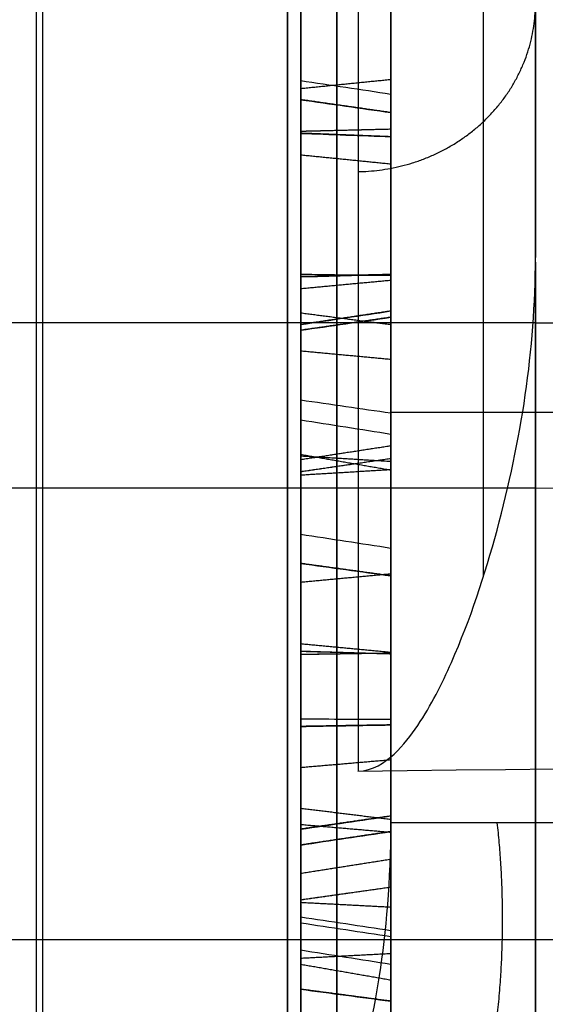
# Model space of a CAD drawing. Header units: millimetres. Extents: x 0 to 284, y -110 to 65.
# Tile 157 of 227: x 235.57 to 237.03, y -45.21 to -42.48. Entities that reach past the tile are written whole.
import ezdxf

# ---------------------------------------------------------------- set-up
doc = ezdxf.new("R2010")
doc.units = ezdxf.units.MM
doc.layers.add('Layer 01', color=7, linetype='Continuous', true_color=0x000000)

# ---------------------------------------------------------------- blocks, each defined once
blk = doc.blocks.new('Block 01')
at = {"layer": 'Layer 01'}
for p, q in [((236.6, -36.4055, -25.258), (236.6, -43.6346, -25.258)), ((236.6, -41.4784, -29.5212), (236.6, -43.1731, -29.5212)), ((236.35, -42.4286, -27.4182), (236.35, -42.7735, -27.4182)), ((236.6, -42.8327, -27.4188), (236.6, -44.601, -27.4188)), ((236.35, -43.2297, -29.5206), (236.35, -43.5748, -29.5206)), ((236.35, -43.6803, -25.2503), (236.35, -44.0204, -25.2503)), ((236.35, -43.7086, -28.4445), (236.35, -43.7086, -28.1026)), ((236.35, -43.7086, -26.7199), (236.35, -43.7086, -26.3808)), ((236.6, -43.7072, -28.0524), (236.6, -43.7072, -26.7684)), ((225.8465, -43.7792, 15.1723), (237, -43.7792, 15.1723)), ((236.6, -44.08, -25.2509), (236.6, -45.9268, -25.2509)), ((236.35, -44.6581, -27.4182), (236.35, -45.0001, -27.4182)), ((236.35, -44.825, -23.0193), (236.35, -45.1557, -23.0193)), ((236.35, -44.9956, -26.2581), (236.35, -44.9956, -25.9187)), ((236.35, -44.9956, -24.5676), (236.35, -44.9956, -24.2308)), ((236.6, -44.9944, -25.8696), (236.6, -44.9944, -24.6155)), ((225.8465, -45.0292, 13.0072), (237, -45.0292, 13.0072))]:
    blk.add_line(p, q, dxfattribs=at)
at = {"layer": 'Layer 01', "extrusion": (-1, -2.15617e-13, -1.14291e-13)}
blk.add_arc((0, 0, -235.6175), 56.8059, 304.85095, 355.14905, dxfattribs=at)
at = {"layer": 'Layer 01', "extrusion": (1, 1.61803e-09, -2.32325e-09)}
blk.add_arc((0, 0, 235.6175), 56.8059, 124.85095, 144.70256, dxfattribs=at)
at = {"layer": 'Layer 01', "extrusion": (1, 2.79989e-12, -3.84422e-12)}
blk.add_arc((4.5263, -18.0328, 237), 80.0508, 119.44139, 126.545646, dxfattribs=at)
at = {"layer": 'Layer 01', "extrusion": (-1, -1.38191e-07, -3.22825e-13)}
blk.add_arc((50.9195, 51.0108, -236.5087), 8.6049, 180, 222.38104, dxfattribs=at)
at = {"layer": 'Layer 01', "extrusion": (1, 0, 0)}
for start, end in [(330, 150), (150, 330)]:
    blk.add_arc((-44.4042, 14.0897, 237), 1.25, start, end, dxfattribs=at)
at = {"layer": 'Layer 01', "extrusion": (-1.19708e-16, -0.5, -0.866025)}
blk.add_arc((237, 55.5, 10), 11.25, 270, 301.4121, dxfattribs=at)
at = {"layer": 'Layer 01', "extrusion": (0, -1, 0)}
blk.add_arc((237.6, 33.4014, 43.5689), 1, 180, 270, dxfattribs=at)
at = {"layer": 'Layer 01', "extrusion": (0, -0.5, -0.866025)}
for centre, end in [((237, 55.5, 8.75), 320.58384), ((237, 55.5, 11.25), 0)]:
    blk.add_arc(centre, 10, 270, end, dxfattribs=at)
at = {"layer": 'Layer 01', "extrusion": (3.88578e-16, 1, 3.88578e-16)}
blk.add_arc((-237.6, 33.4014, -44.7064), 1, 270, 0, dxfattribs=at)
at = {"layer": 'Layer 01'}
for points, knots in [([(236.6, -31.89, -45.7968), (236.6, -32.7106, -45.2254), (236.6, -33.9168, -44.3365), (236.6, -35.2808, -43.2438), (236.6, -35.952, -42.6835), (236.6, -36.2849, -42.3999), (236.6, -36.427, -42.2776), (236.6, -36.5216, -42.1959), (236.6, -36.568, -42.1557), (236.6, -37.3844, -41.4459), (236.6, -38.5079, -40.4138), (236.6, -39.7681, -39.1571), (236.6, -40.3854, -38.5156), (236.6, -40.6473, -38.2378), (236.6, -40.8213, -38.0521), (236.6, -40.9069, -37.96), (236.6, -41.6938, -37.1082), (236.6, -42.7099, -35.945), (236.6, -43.8379, -34.5402), (236.6, -44.309, -33.9279), (236.6, -44.6203, -33.5174), (236.6, -44.7737, -33.3123), (236.6, -46.158, -31.4336), (236.6, -47.2923, -29.6995), (236.6, -48.8481, -27.0048), (236.6, -49.5874, -25.6379), (236.6, -50.3823, -24.0087), (236.6, -50.7085, -23.3031), (236.6, -50.9228, -22.8311), (236.6, -51.029, -22.5927), (236.6, -51.5452, -21.4121), (236.6, -52.1245, -19.9804), (236.6, -52.7304, -18.2838), (236.6, -53.0158, -17.4288), (236.6, -53.1344, -17.061), (236.6, -53.2126, -16.8155), (236.6, -53.2517, -16.691), (236.6, -53.5918, -15.5972), (236.6, -54.0049, -14.1285), (236.6, -54.4159, -12.397), (236.6, -54.6038, -11.5267), (236.6, -54.6932, -11.0904), (236.6, -54.7307, -10.9032), (236.6, -54.7554, -10.7783), (236.6, -54.7679, -10.7147), (236.6, -55.1616, -8.6903), (236.6, -55.4371, -6.7122), (236.6, -55.6062, -4.7192)], [0, 0, 0, 0, 3.06257, 4.593855, 5.359497, 5.742318, 5.933729, 5.933729, 6.12514, 6.12514, 9.18771, 10.718994, 11.484637, 11.867458, 11.867458, 12.250279, 12.250279, 15.312849, 16.844134, 17.609777, 17.609777, 18.375419, 18.375419, 24.500559, 24.500559, 27.563129, 29.094413, 29.860056, 29.860056, 30.625698, 30.625698, 33.688268, 35.219553, 35.985196, 36.368017, 36.368017, 36.750838, 36.750838, 39.813408, 41.344693, 42.110335, 42.493156, 42.684567, 42.684567, 42.875978, 42.875978, 49.001117, 49.001117, 49.001117, 49.001117]), ([(236.6, -44.7064, 33.4014), (236.6, -42.9164, 35.7973), (236.6, -40.9462, 38.0351), (236.6, -36.6467, 42.1934), (236.6, -34.3446, 44.0876), (236.6, -31.89, 45.7968)], [0, 0, 0, 0, 8.962952, 8.962952, 17.925903, 17.925903, 17.925903, 17.925903]), ([(236.35, -42.6729, -29.0248), (236.35, -42.3609, -28.8072), (236.35, -42.0862, -28.6744), (236.35, -41.8463, -28.6249), (236.35, -41.8462, -28.6248), (236.35, -41.8462, -28.6248), (236.35, -41.8461, -28.6248)], [0, 0, 0, 0, 0.9304659, 0.9304659, 0.9304659, 0.9307464, 0.9307464, 0.9307464, 0.9307464]), ([(236.45, -42.6628, -29.0393), (236.45, -42.352, -28.8225), (236.45, -42.0791, -28.6909), (236.45, -41.8428, -28.6421), (236.45, -41.8427, -28.6421), (236.45, -41.8427, -28.6421), (236.45, -41.8426, -28.6421)], [0, 0, 0, 0, 0.990099, 0.990099, 0.990099, 0.990333, 0.990333, 0.990333, 0.990333]), ([(236.35, -41.9833, -30.0134), (236.35, -42.2942, -30.2303), (236.35, -42.5632, -30.3632), (236.35, -42.7969, -30.4154), (236.35, -42.797, -30.4155), (236.35, -42.7971, -30.4155), (236.35, -42.7972, -30.4155)], [0, 0, 0, 0, 0.9186503, 0.9186503, 0.9186503, 0.9189099, 0.9189099, 0.9189099, 0.9189099]), ([(236.45, -41.9934, -29.999), (236.45, -42.3031, -30.2151), (236.45, -42.5704, -30.3468), (236.45, -42.8008, -30.3982), (236.45, -42.8008, -30.3982), (236.45, -42.8009, -30.3983), (236.45, -42.8009, -30.3983)], [0, 0, 0, 0, 0.990099, 0.990099, 0.990099, 0.9903136, 0.9903136, 0.9903136, 0.9903136]), ([(236.35, -42.4446, -27.4452), (236.35, -42.4446, -27.4452), (236.35, -42.4447, -27.4453), (236.35, -42.4447, -27.4454), (236.35, -42.6146, -27.7271), (236.35, -42.876, -27.9792), (236.35, -43.2279, -28.2)], [-1.10778, -1.10778, -1.10778, -1.10778, -1.107588, -1.107588, -1.107588, 0, 0, 0, 0]), ([(236.45, -43.2185, -28.2149), (236.45, -42.8649, -27.9931), (236.45, -42.6012, -27.7391), (236.45, -42.4296, -27.4545), (236.45, -42.4296, -27.4544), (236.45, -42.4296, -27.4544), (236.45, -42.4295, -27.4544)], [0, 0, 0, 0, 0.990099, 0.990099, 0.990099, 0.990211, 0.990211, 0.990211, 0.990211]), ([(236.45, -42.4361, -26.6201), (236.45, -42.4361, -26.6201), (236.45, -42.4362, -26.6201), (236.45, -42.4362, -26.6201), (236.45, -42.6103, -26.3405), (236.45, -42.8567, -26.2178), (236.45, -43.1894, -26.2437)], [0.0098135, 0.0098135, 0.0098135, 0.0098135, 0.009901, 0.009901, 0.009901, 0.9999279, 0.9999279, 0.9999279, 0.9999279]), ([(236.35, -43.188, -26.2613), (236.35, -42.8611, -26.2358), (236.35, -42.6221, -26.3549), (236.35, -42.4511, -26.6294), (236.35, -42.4511, -26.6294), (236.35, -42.4511, -26.6295), (236.35, -42.4511, -26.6295)], [-0.9184209, -0.9184209, -0.9184209, -0.9184209, -0.0001429, -0.0001429, -0.0001429, 0, 0, 0, 0]), ([(236.35, -42.651, -26.7549), (236.35, -42.5369, -26.9327), (236.35, -42.5608, -27.1306), (236.35, -42.7039, -27.3302), (236.35, -42.7039, -27.3302), (236.35, -42.704, -27.3302), (236.35, -42.704, -27.3303)], [0, 0, 0, 0, 0.6562134, 0.6562134, 0.6562134, 0.6563089, 0.6563089, 0.6563089, 0.6563089]), ([(236.45, -42.6659, -26.7643), (236.45, -42.5562, -26.9351), (236.45, -42.5777, -27.124), (236.45, -42.7182, -27.3199), (236.45, -42.7183, -27.3199), (236.45, -42.7183, -27.3199), (236.45, -42.7183, -27.32)], [0.0005182, 0.0005182, 0.0005182, 0.0005182, 0.990099, 0.990099, 0.990099, 0.9901786, 0.9901786, 0.9901786, 0.9901786]), ([(236.35, -43.1944, -26.5465), (236.35, -43.1943, -26.5464), (236.35, -43.1942, -26.5464), (236.35, -43.1941, -26.5464), (236.35, -42.9489, -26.5113), (236.35, -42.7597, -26.5775), (236.35, -42.651, -26.7549)], [0, 0, 0, 0, 0.0002804, 0.0002804, 0.0002804, 0.6565458, 0.6565458, 0.6565458, 0.6565458]), ([(236.45, -43.3118, -29.6671), (236.45, -43.3117, -29.667), (236.45, -43.3117, -29.667), (236.45, -43.3116, -29.6669), (236.45, -43.1869, -29.4637), (236.45, -42.9727, -29.2555), (236.45, -42.6628, -29.0393)], [0.0095156, 0.0095156, 0.0095156, 0.0095156, 0.009901, 0.009901, 0.009901, 1, 1, 1, 1]), ([(236.45, -43.1918, -26.5639), (236.45, -43.1918, -26.5639), (236.45, -43.1917, -26.5639), (236.45, -43.1916, -26.5639), (236.45, -42.9505, -26.5294), (236.45, -42.7702, -26.5939), (236.45, -42.6659, -26.7643)], [0.0096698, 0.0096698, 0.0096698, 0.0096698, 0.009901, 0.009901, 0.009901, 0.9995139, 0.9995139, 0.9995139, 0.9995139]), ([(236.35, -43.3269, -29.658), (236.35, -43.3268, -29.6579), (236.35, -43.3267, -29.6578), (236.35, -43.3267, -29.6577), (236.35, -43.2, -29.4514), (236.35, -42.984, -29.2419), (236.35, -42.6729, -29.0248)], [0, 0, 0, 0, 0.0004558, 0.0004558, 0.0004558, 0.922739, 0.922739, 0.922739, 0.922739]), ([(236.35, -42.704, -27.3303), (236.35, -42.704, -27.3303), (236.35, -42.704, -27.3303), (236.35, -42.704, -27.3303), (236.35, -42.8462, -27.5268), (236.35, -43.0773, -27.7247), (236.35, -43.3993, -27.9267)], [0, 0, 0, 0, 0.0000955, 0.0000955, 0.0000955, 0.9269744, 0.9269744, 0.9269744, 0.9269744]), ([(236.45, -42.7183, -27.32), (236.45, -42.7183, -27.32), (236.45, -42.7183, -27.32), (236.45, -42.7183, -27.32), (236.45, -42.8585, -27.5136), (236.45, -43.0878, -27.7105), (236.45, -43.4087, -27.9118)], [0.009823, 0.009823, 0.009823, 0.009823, 0.009901, 0.009901, 0.009901, 1, 1, 1, 1]), ([(236.35, -42.792, -30.699), (236.35, -42.792, -30.699), (236.35, -42.7921, -30.699), (236.35, -42.7921, -30.699), (236.35, -43.1051, -30.743), (236.35, -43.3498, -30.6347), (236.35, -43.5362, -30.3713)], [0, 0, 0, 0, 0.0001268, 0.0001268, 0.0001268, 0.9064816, 0.9064816, 0.9064816, 0.9064816]), ([(236.35, -42.7972, -30.4155), (236.35, -42.7973, -30.4155), (236.35, -42.7974, -30.4155), (236.35, -42.7974, -30.4155), (236.35, -43.0313, -30.4649), (236.35, -43.221, -30.4084), (236.35, -43.3425, -30.2364), (236.35, -43.3425, -30.2364), (236.35, -43.3426, -30.2363), (236.35, -43.3426, -30.2362)], [0, 0, 0, 0, 0.0002596, 0.0002596, 0.0002596, 0.6477414, 0.6477414, 0.6477414, 0.647997, 0.647997, 0.647997, 0.647997]), ([(236.45, -43.5507, -30.3814), (236.45, -43.3609, -30.6496), (236.45, -43.1088, -30.7613), (236.45, -42.7897, -30.7165), (236.45, -42.7896, -30.7165), (236.45, -42.7896, -30.7165), (236.45, -42.7896, -30.7165)], [0.0001753, 0.0001753, 0.0001753, 0.0001753, 0.990099, 0.990099, 0.990099, 0.9901769, 0.9901769, 0.9901769, 0.9901769]), ([(236.45, -42.8009, -30.3983), (236.45, -42.801, -30.3983), (236.45, -42.801, -30.3983), (236.45, -42.8011, -30.3983), (236.45, -43.0303, -30.4467), (236.45, -43.2112, -30.3917), (236.45, -43.3281, -30.2263), (236.45, -43.3281, -30.2262), (236.45, -43.3281, -30.2262), (236.45, -43.3281, -30.2261)], [0.0095835, 0.0095835, 0.0095835, 0.0095835, 0.0098039, 0.0098039, 0.0098039, 0.9901961, 0.9901961, 0.9901961, 0.9904341, 0.9904341, 0.9904341, 0.9904341]), ([(236.5087, -44.5632, 45.2106), (236.549, -44.5627, 45.2101), (236.583, -44.5398, 45.2272), (236.6347, -44.4919, 45.2632), (236.6554, -44.4646, 45.2838), (236.7117, -44.3809, 45.3473), (236.741, -44.3218, 45.3922), (236.8201, -44.1427, 45.5281), (236.8603, -44.0198, 45.6212), (236.9606, -43.648, 45.9014), (237, -43.3967, 46.0891), (237, -43.141, 46.2787)], [-1.911184, -1.911184, -1.911184, -1.911184, -1.791735, -1.791735, -1.672286, -1.672286, -1.433388, -1.433388, -0.955592, -0.955592, 0, 0, 0, 0]), ([(236.35, -44.0398, -26.9056), (236.35, -43.7176, -26.7035), (236.35, -43.4367, -26.5843), (236.35, -43.1947, -26.5465), (236.35, -43.1946, -26.5465), (236.35, -43.1945, -26.5465), (236.35, -43.1944, -26.5465)], [0, 0, 0, 0, 0.9304659, 0.9304659, 0.9304659, 0.9307464, 0.9307464, 0.9307464, 0.9307464]), ([(236.45, -44.0305, -26.9206), (236.45, -43.7094, -26.7192), (236.45, -43.4305, -26.6011), (236.45, -43.192, -26.5639), (236.45, -43.1919, -26.5639), (236.45, -43.1919, -26.5639), (236.45, -43.1918, -26.5639)], [0, 0, 0, 0, 0.990099, 0.990099, 0.990099, 0.9903257, 0.9903257, 0.9903257, 0.9903257]), ([(236.45, -43.3281, -30.2261), (236.45, -43.3282, -30.2261), (236.45, -43.3282, -30.226), (236.45, -43.3282, -30.226), (236.45, -43.4413, -30.0619), (236.45, -43.4316, -29.8717), (236.45, -43.3119, -29.6674), (236.45, -43.3119, -29.6673), (236.45, -43.3118, -29.6672), (236.45, -43.3118, -29.6671)], [0.009543, 0.009543, 0.009543, 0.009543, 0.0098039, 0.0098039, 0.0098039, 0.9901961, 0.9901961, 0.9901961, 0.9905666, 0.9905666, 0.9905666, 0.9905666]), ([(236.35, -43.3426, -30.2362), (236.35, -43.3427, -30.2361), (236.35, -43.3427, -30.2361), (236.35, -43.3427, -30.236), (236.35, -43.4604, -30.0652), (236.35, -43.4491, -29.8666), (236.35, -43.3271, -29.6584), (236.35, -43.327, -29.6583), (236.35, -43.327, -29.6582), (236.35, -43.3269, -29.658)], [0, 0, 0, 0, 0.0002556, 0.0002556, 0.0002556, 0.6478352, 0.6478352, 0.6478352, 0.648291, 0.648291, 0.648291, 0.648291]), ([(236.35, -43.3993, -27.9267), (236.35, -43.7204, -28.1282), (236.35, -43.9956, -28.2478), (236.35, -44.2316, -28.2885), (236.35, -44.2317, -28.2885), (236.35, -44.2318, -28.2885), (236.35, -44.2319, -28.2885)], [0, 0, 0, 0, 0.9186503, 0.9186503, 0.9186503, 0.9189099, 0.9189099, 0.9189099, 0.9189099]), ([(236.45, -43.4087, -27.9118), (236.45, -43.7286, -28.1125), (236.45, -44.002, -28.231), (236.45, -44.2346, -28.2711), (236.45, -44.2347, -28.2711), (236.45, -44.2347, -28.2711), (236.45, -44.2348, -28.2712)], [0, 0, 0, 0, 0.990099, 0.990099, 0.990099, 0.9903136, 0.9903136, 0.9903136, 0.9903136]), ([(236.45, -43.72, -25.3489), (236.45, -43.72, -25.3489), (236.45, -43.72, -25.3488), (236.45, -43.72, -25.3488), (236.45, -43.534, -25.0771), (236.45, -43.5242, -24.8012), (236.45, -43.6858, -24.5154), (236.45, -43.6858, -24.5154), (236.45, -43.6858, -24.5154), (236.45, -43.6858, -24.5154)], [0.0096876, 0.0096876, 0.0096876, 0.0096876, 0.0098039, 0.0098039, 0.0098039, 0.9901961, 0.9901961, 0.9901961, 0.9902798, 0.9902798, 0.9902798, 0.9902798]), ([(236.35, -43.7012, -24.524), (236.35, -43.7012, -24.524), (236.35, -43.7012, -24.5241), (236.35, -43.7012, -24.5241), (236.35, -43.5425, -24.8047), (236.35, -43.5521, -25.0722), (236.35, -43.7345, -25.3389), (236.35, -43.7346, -25.3389), (236.35, -43.7346, -25.339), (236.35, -43.7346, -25.339)], [-0.9134529, -0.9134529, -0.9134529, -0.9134529, -0.91331, -0.91331, -0.91331, -0.0001917, -0.0001917, -0.0001917, 0, 0, 0, 0]), ([(236.35, -44.4193, -24.1202), (236.35, -44.0915, -24.1107), (236.35, -43.8586, -24.2414), (236.35, -43.7013, -24.5239), (236.35, -43.7013, -24.5239), (236.35, -43.7012, -24.5239), (236.35, -43.7012, -24.524)], [-0.9184209, -0.9184209, -0.9184209, -0.9184209, -0.0001429, -0.0001429, -0.0001429, 0, 0, 0, 0]), ([(236.45, -43.6858, -24.5154), (236.45, -43.6859, -24.5153), (236.45, -43.6859, -24.5153), (236.45, -43.6859, -24.5153), (236.45, -43.8461, -24.2275), (236.45, -44.0863, -24.0929), (236.45, -44.4198, -24.1026)], [0.0098135, 0.0098135, 0.0098135, 0.0098135, 0.009901, 0.009901, 0.009901, 0.9999279, 0.9999279, 0.9999279, 0.9999279]), ([(236.45, -44.5452, -26.07), (236.45, -44.1811, -25.8657), (236.45, -43.9054, -25.625), (236.45, -43.7201, -25.349), (236.45, -43.7201, -25.349), (236.45, -43.7201, -25.3489), (236.45, -43.72, -25.3489)], [0, 0, 0, 0, 0.990099, 0.990099, 0.990099, 0.990211, 0.990211, 0.990211, 0.990211]), ([(236.35, -43.7346, -25.339), (236.35, -43.7347, -25.3391), (236.35, -43.7347, -25.3391), (236.35, -43.7347, -25.3392), (236.35, -43.9182, -25.6123), (236.35, -44.1916, -25.8513), (236.35, -44.5538, -26.0546)], [-1.10778, -1.10778, -1.10778, -1.10778, -1.107588, -1.107588, -1.107588, 0, 0, 0, 0]), ([(236.35, -43.9071, -24.6395), (236.35, -43.8017, -24.8227), (236.35, -43.8353, -25.0192), (236.35, -43.988, -25.2115), (236.35, -43.988, -25.2115), (236.35, -43.988, -25.2115), (236.35, -43.9881, -25.2116)], [0, 0, 0, 0, 0.6562134, 0.6562134, 0.6562134, 0.6563089, 0.6563089, 0.6563089, 0.6563089]), ([(236.45, -43.9225, -24.6481), (236.45, -43.8212, -24.8241), (236.45, -43.8519, -25.0117), (236.45, -44.0018, -25.2005), (236.45, -44.0018, -25.2005), (236.45, -44.0018, -25.2005), (236.45, -44.0019, -25.2006)], [0.0004782, 0.0004782, 0.0004782, 0.0004782, 0.990099, 0.990099, 0.990099, 0.990176, 0.990176, 0.990176, 0.990176]), ([(236.35, -44.4396, -24.4047), (236.35, -44.4395, -24.4047), (236.35, -44.4395, -24.4047), (236.35, -44.4394, -24.4047), (236.35, -44.1927, -24.3817), (236.35, -44.007, -24.4569), (236.35, -43.9071, -24.6395)], [0, 0, 0, 0, 0.0002804, 0.0002804, 0.0002804, 0.6565458, 0.6565458, 0.6565458, 0.6565458]), ([(236.45, -44.4379, -24.4223), (236.45, -44.4378, -24.4223), (236.45, -44.4378, -24.4223), (236.45, -44.4377, -24.4223), (236.45, -44.1952, -24.3996), (236.45, -44.0183, -24.4728), (236.45, -43.9225, -24.6481)], [0.0096698, 0.0096698, 0.0096698, 0.0096698, 0.009901, 0.009901, 0.009901, 0.9994733, 0.9994733, 0.9994733, 0.9994733]), ([(236.35, -43.9881, -25.2116), (236.35, -43.9881, -25.2116), (236.35, -43.9881, -25.2116), (236.35, -43.9881, -25.2116), (236.35, -44.1397, -25.4009), (236.35, -44.3802, -25.5873), (236.35, -44.7117, -25.7733)], [0, 0, 0, 0, 0.0000955, 0.0000955, 0.0000955, 0.9269744, 0.9269744, 0.9269744, 0.9269744]), ([(236.45, -44.0019, -25.2006), (236.45, -44.0019, -25.2006), (236.45, -44.0019, -25.2006), (236.45, -44.0019, -25.2006), (236.45, -44.1513, -25.3872), (236.45, -44.39, -25.5726), (236.45, -44.7203, -25.758)], [0.0098204, 0.0098204, 0.0098204, 0.0098204, 0.009901, 0.009901, 0.009901, 1, 1, 1, 1]), ([(236.45, -44.7093, -27.5159), (236.45, -44.7092, -27.5159), (236.45, -44.7092, -27.5158), (236.45, -44.7091, -27.5157), (236.45, -44.5746, -27.3189), (236.45, -44.3505, -27.1214), (236.45, -44.0305, -26.9206)], [0.0095156, 0.0095156, 0.0095156, 0.0095156, 0.009901, 0.009901, 0.009901, 1, 1, 1, 1]), ([(236.35, -44.724, -27.5061), (236.35, -44.7239, -27.506), (236.35, -44.7238, -27.5059), (236.35, -44.7237, -27.5058), (236.35, -44.5871, -27.3059), (236.35, -44.3611, -27.1072), (236.35, -44.0398, -26.9056)], [0, 0, 0, 0, 0.0004558, 0.0004558, 0.0004558, 0.922739, 0.922739, 0.922739, 0.922739]), ([(236.35, -44.2319, -28.2885), (236.35, -44.232, -28.2886), (236.35, -44.2321, -28.2886), (236.35, -44.2321, -28.2886), (236.35, -44.4681, -28.3265), (236.35, -44.6549, -28.2608), (236.35, -44.7678, -28.0831), (236.35, -44.7678, -28.083), (236.35, -44.7678, -28.0829), (236.35, -44.7679, -28.0828)], [0, 0, 0, 0, 0.0002596, 0.0002596, 0.0002596, 0.6477414, 0.6477414, 0.6477414, 0.647997, 0.647997, 0.647997, 0.647997]), ([(236.35, -44.2405, -28.572), (236.35, -44.2406, -28.572), (236.35, -44.2406, -28.572), (236.35, -44.2407, -28.572), (236.35, -44.5554, -28.6006), (236.35, -44.7945, -28.4805), (236.35, -44.9678, -28.2083)], [0, 0, 0, 0, 0.0001268, 0.0001268, 0.0001268, 0.9064816, 0.9064816, 0.9064816, 0.9064816]), ([(236.45, -44.2348, -28.2712), (236.45, -44.2348, -28.2712), (236.45, -44.2349, -28.2712), (236.45, -44.2349, -28.2712), (236.45, -44.4663, -28.3083), (236.45, -44.6442, -28.2446), (236.45, -44.7529, -28.0736), (236.45, -44.7529, -28.0736), (236.45, -44.7529, -28.0735), (236.45, -44.753, -28.0735)], [0.0095835, 0.0095835, 0.0095835, 0.0095835, 0.0098039, 0.0098039, 0.0098039, 0.9901961, 0.9901961, 0.9901961, 0.9904341, 0.9904341, 0.9904341, 0.9904341]), ([(236.45, -44.9828, -28.2176), (236.45, -44.8063, -28.4948), (236.45, -44.56, -28.6187), (236.45, -44.2391, -28.5895), (236.45, -44.239, -28.5895), (236.45, -44.239, -28.5895), (236.45, -44.239, -28.5895)], [0.0001753, 0.0001753, 0.0001753, 0.0001753, 0.990099, 0.990099, 0.990099, 0.9901784, 0.9901784, 0.9901784, 0.9901784]), ([(236.35, -45.3016, -24.7222), (236.35, -44.9698, -24.536), (236.35, -44.6835, -24.4306), (236.35, -44.4399, -24.4048), (236.35, -44.4398, -24.4047), (236.35, -44.4397, -24.4047), (236.35, -44.4396, -24.4047)], [0, 0, 0, 0, 0.9304659, 0.9304659, 0.9304659, 0.9307464, 0.9307464, 0.9307464, 0.9307464]), ([(236.45, -45.293, -24.7376), (236.45, -44.9625, -24.5521), (236.45, -44.6781, -24.4478), (236.45, -44.4381, -24.4223), (236.45, -44.438, -24.4223), (236.45, -44.4379, -24.4223), (236.45, -44.4379, -24.4223)], [0, 0, 0, 0, 0.990099, 0.990099, 0.990099, 0.9903257, 0.9903257, 0.9903257, 0.9903257]), ([(236.45, -44.9061, -23.1829), (236.45, -44.9061, -23.1829), (236.45, -44.9061, -23.1829), (236.45, -44.9061, -23.1828), (236.45, -44.7071, -22.9205), (236.45, -44.6838, -22.6455), (236.45, -44.8312, -22.3521), (236.45, -44.8312, -22.3521), (236.45, -44.8313, -22.3521), (236.45, -44.8313, -22.352)], [0.0096876, 0.0096876, 0.0096876, 0.0096876, 0.0098039, 0.0098039, 0.0098039, 0.9901961, 0.9901961, 0.9901961, 0.9902798, 0.9902798, 0.9902798, 0.9902798]), ([(235.6175, -46.3629, 32.8237), (235.7059, -46.3604, 32.8245), (235.7916, -46.3385, 32.832), (235.9135, -46.2818, 32.8514), (235.9728, -46.2474, 32.8631), (236.0385, -46.198, 32.88), (236.0658, -46.1749, 32.8879), (236.0839, -46.1591, 32.8932), (236.0939, -46.1499, 32.8964), (236.1326, -46.1136, 32.9088), (236.1772, -46.0662, 32.9251), (236.2257, -46.0052, 32.9465), (236.2489, -45.9734, 32.9577), (236.2603, -45.9572, 32.9635), (236.2659, -45.949, 32.9664), (236.2683, -45.9455, 32.9677), (236.2699, -45.9431, 32.9685), (236.2714, -45.9409, 32.9693), (236.2748, -45.9359, 32.9711), (236.2886, -45.9161, 32.978), (236.3221, -45.8607, 32.9972), (236.3354, -45.838, 33.0051), (236.3576, -45.7966, 33.0195), (236.3692, -45.7741, 33.0274), (236.3836, -45.7446, 33.0376), (236.391, -45.729, 33.043), (236.3948, -45.721, 33.0458), (236.3964, -45.7176, 33.047), (236.3974, -45.7152, 33.0478), (236.3985, -45.713, 33.0486), (236.4113, -45.6849, 33.0584), (236.4541, -45.5972, 33.0889), (236.5251, -45.3523, 33.1745), (236.5493, -45.2514, 33.2098), (236.5868, -45.0088, 33.2949), (236.6, -44.8667, 33.3448), (236.6, -44.7064, 33.4014)], [0, 0, 0, 0, 0.274188, 0.274188, 0.411282, 0.479829, 0.514102, 0.514102, 0.548376, 0.548376, 0.685469, 0.754016, 0.78829, 0.805427, 0.813995, 0.818279, 0.818279, 0.822563, 0.822563, 0.959657, 0.959657, 1.028204, 1.028204, 1.062478, 1.079614, 1.088183, 1.092467, 1.094609, 1.094609, 1.096751, 1.096751, 1.645127, 1.645127, 1.919314, 1.919314, 2.193502, 2.193502, 2.193502, 2.193502]), ([(236.35, -44.847, -22.3599), (236.35, -44.847, -22.36), (236.35, -44.847, -22.36), (236.35, -44.847, -22.36), (236.35, -44.7022, -22.6481), (236.35, -44.7248, -22.9148), (236.35, -44.9201, -23.1722), (236.35, -44.9201, -23.1722), (236.35, -44.9202, -23.1723), (236.35, -44.9202, -23.1723)], [-0.9134529, -0.9134529, -0.9134529, -0.9134529, -0.91331, -0.91331, -0.91331, -0.0001917, -0.0001917, -0.0001917, 0, 0, 0, 0]), ([(236.35, -44.7117, -25.7733), (236.35, -45.0423, -25.9588), (236.35, -45.3229, -26.0649), (236.35, -45.5607, -26.094), (236.35, -45.5608, -26.094), (236.35, -45.5609, -26.094), (236.35, -45.561, -26.0941)], [0, 0, 0, 0, 0.9186503, 0.9186503, 0.9186503, 0.9189099, 0.9189099, 0.9189099, 0.9189099]), ([(236.45, -44.753, -28.0735), (236.45, -44.753, -28.0734), (236.45, -44.753, -28.0734), (236.45, -44.753, -28.0733), (236.45, -44.858, -27.9039), (236.45, -44.839, -27.7144), (236.45, -44.7094, -27.5162), (236.45, -44.7094, -27.5161), (236.45, -44.7093, -27.516), (236.45, -44.7093, -27.5159)], [0.009543, 0.009543, 0.009543, 0.009543, 0.0098039, 0.0098039, 0.0098039, 0.9901961, 0.9901961, 0.9901961, 0.9905666, 0.9905666, 0.9905666, 0.9905666]), ([(237.6, -44.7064, 32.4014), (237.6, -45.0171, 32.4014), (237.5542, -45.2947, 32.4014), (237.4218, -45.7646, 32.4014), (237.3353, -45.9574, 32.4014), (237.1639, -46.2656, 32.4014), (237.079, -46.3816, 32.4014), (236.9404, -46.5504, 32.4014), (236.8872, -46.6037, 32.4014), (236.8582, -46.6326, 32.4014)], [-2.122634, -2.122634, -2.122634, -2.122634, -1.591976, -1.591976, -1.061317, -1.061317, -0.530659, -0.530659, 0, 0, 0, 0]), ([(236.35, -44.7679, -28.0828), (236.35, -44.7679, -28.0828), (236.35, -44.768, -28.0827), (236.35, -44.768, -28.0826), (236.35, -44.8772, -27.9063), (236.35, -44.8562, -27.7084), (236.35, -44.7242, -27.5065), (236.35, -44.7241, -27.5064), (236.35, -44.724, -27.5063), (236.35, -44.724, -27.5061)], [0, 0, 0, 0, 0.0002556, 0.0002556, 0.0002556, 0.6478352, 0.6478352, 0.6478352, 0.648291, 0.648291, 0.648291, 0.648291]), ([(236.45, -44.7203, -25.758), (236.45, -45.0497, -25.9428), (236.45, -45.3285, -26.0478), (236.45, -45.5629, -26.0765), (236.45, -45.5629, -26.0765), (236.45, -45.563, -26.0765), (236.45, -45.563, -26.0765)], [0, 0, 0, 0, 0.990099, 0.990099, 0.990099, 0.9903136, 0.9903136, 0.9903136, 0.9903136]), ([(236.35, -45.5445, -21.9216), (236.35, -45.2167, -21.9281), (236.35, -44.9904, -22.07), (236.35, -44.8471, -22.3598), (236.35, -44.8471, -22.3598), (236.35, -44.8471, -22.3599), (236.35, -44.847, -22.3599)], [-0.9184209, -0.9184209, -0.9184209, -0.9184209, -0.0001429, -0.0001429, -0.0001429, 0, 0, 0, 0]), ([(236.45, -44.8313, -22.352), (236.45, -44.8313, -22.352), (236.45, -44.8313, -22.352), (236.45, -44.8313, -22.352), (236.45, -44.9773, -22.0567), (236.45, -45.2106, -21.9105), (236.45, -45.5442, -21.9039)], [0.0098135, 0.0098135, 0.0098135, 0.0098135, 0.009901, 0.009901, 0.009901, 0.9999279, 0.9999279, 0.9999279, 0.9999279]), ([(236.35, -44.9202, -23.1723), (236.35, -44.9203, -23.1724), (236.35, -44.9203, -23.1724), (236.35, -44.9203, -23.1725), (236.35, -45.1169, -23.4363), (236.35, -45.4017, -23.6617), (236.35, -45.7734, -23.8471)], [-1.10778, -1.10778, -1.10778, -1.10778, -1.107588, -1.107588, -1.107588, 0, 0, 0, 0]), ([(236.45, -45.7655, -23.8629), (236.45, -45.3919, -23.6766), (236.45, -45.1048, -23.4496), (236.45, -44.9062, -23.183), (236.45, -44.9062, -23.183), (236.45, -44.9061, -23.183), (236.45, -44.9061, -23.1829)], [0, 0, 0, 0, 0.990099, 0.990099, 0.990099, 0.990211, 0.990211, 0.990211, 0.990211]), ([(236.35, -45.0583, -22.4652), (236.35, -44.962, -22.6533), (236.35, -45.0051, -22.8479), (236.35, -45.1671, -23.0326), (236.35, -45.1671, -23.0326), (236.35, -45.1671, -23.0326), (236.35, -45.1671, -23.0327)], [0, 0, 0, 0, 0.6562134, 0.6562134, 0.6562134, 0.6563089, 0.6563089, 0.6563089, 0.6563089]), ([(236.45, -45.0741, -22.4731), (236.45, -44.9815, -22.6538), (236.45, -45.0214, -22.8397), (236.45, -45.1803, -23.021), (236.45, -45.1803, -23.021), (236.45, -45.1803, -23.021), (236.45, -45.1804, -23.021)], [0.0005182, 0.0005182, 0.0005182, 0.0005182, 0.990099, 0.990099, 0.990099, 0.990176, 0.990176, 0.990176, 0.990176]), ([(236.35, -45.5788, -22.2047), (236.35, -45.5787, -22.2047), (236.35, -45.5786, -22.2047), (236.35, -45.5785, -22.2047), (236.35, -45.331, -22.1937), (236.35, -45.1492, -22.278), (236.35, -45.0583, -22.4652)], [0, 0, 0, 0, 0.0002804, 0.0002804, 0.0002804, 0.6565458, 0.6565458, 0.6565458, 0.6565458]), ([(236.45, -45.5779, -22.2223), (236.45, -45.5778, -22.2223), (236.45, -45.5777, -22.2223), (236.45, -45.5777, -22.2223), (236.45, -45.3343, -22.2115), (236.45, -45.1612, -22.2933), (236.45, -45.0741, -22.4731)], [0.0096698, 0.0096698, 0.0096698, 0.0096698, 0.009901, 0.009901, 0.009901, 0.9995139, 0.9995139, 0.9995139, 0.9995139]), ([(236.35, -45.1671, -23.0327), (236.35, -45.1672, -23.0327), (236.35, -45.1672, -23.0327), (236.35, -45.1672, -23.0327), (236.35, -45.3279, -23.2143), (236.35, -45.5771, -23.3888), (236.35, -45.9173, -23.5584)], [0, 0, 0, 0, 0.0000955, 0.0000955, 0.0000955, 0.9269744, 0.9269744, 0.9269744, 0.9269744]), ([(236.45, -45.1804, -23.021), (236.45, -45.1804, -23.021), (236.45, -45.1804, -23.021), (236.45, -45.1804, -23.021), (236.45, -45.3388, -23.2001), (236.45, -45.5862, -23.3736), (236.45, -45.9252, -23.5426)], [0.0098204, 0.0098204, 0.0098204, 0.0098204, 0.009901, 0.009901, 0.009901, 1, 1, 1, 1])]:
    blk.add_open_spline(points, degree=3, knots=knots, dxfattribs=at)
for points, weights, degree in [([(236.3133, -45.8755, 32.9921), (236.3133, -42.1283, 38.2027), (236.3133, -37.556, 42.7054), (236.3133, -32.2906, 46.372)], [0.855934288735, 0.847980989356, 0.848211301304, 0.856625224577], 3), ([(236.3133, -32.2906, -46.372), (236.3133, -46.3148, -36.6064), (236.3133, -54.8595, -21.8066), (236.3133, -56.3046, -4.7785)], [0.856625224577, 0.80248953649, 0.80248953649, 0.856625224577], 3), ([(237, -43.141, 46.2787), (237, -41.8147, 48.4589), (237, -41.8147, 51.0108)], [1, 0.962892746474, 1], 2), ([(236.8566, -44.0229, 45.6186), (236.8566, -42.8049, 47.1764), (236.8566, -42.1651, 49.0426), (236.8566, -42.1651, 51.0108)], [0.845148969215, 0.818023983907, 0.821849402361, 0.856625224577], 3), ([(236.5087, -42.9033, 47.8826), (236.7975, -42.8986, 47.8808), (237, -42.7067, 47.8059), (237, -42.4376, 47.7009)], [0.965789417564, 0.781163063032, 0.781163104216, 0.965789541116], 3)]:
    blk.add_rational_spline(points, weights, degree=degree, dxfattribs=at)
for points, degree in [([(235.6349, -38.224, -3.7198), (235.6349, -46.9151, -3.7198), (235.6349, -55.6062, -3.7198)], 2), ([(236.6, -55.6062, -4.7192), (236.6, -46.9151, -4.7192), (236.6, -38.224, -4.7192)], 2), ([(242.6619, -44.4992, 3.9652), (239.1484, -43.0439, 3.8425), (235.6349, -41.5886, 3.7198)], 2), ([(236.45, -42.7896, -30.7165), (236.45, -42.4632, -30.6716), (236.45, -42.1301, -30.5307), (236.45, -41.7886, -30.2924)], 3), ([(236.6, -41.7735, -30.3141), (236.6, -42.1175, -30.5541), (236.6, -42.4545, -30.6971), (236.6, -42.786, -30.7427)], 3), ([(236.35, -41.7987, -30.278), (236.35, -42.1385, -30.515), (236.35, -42.469, -30.6546), (236.35, -42.792, -30.699)], 3), ([(236.6, -42.6477, -29.061), (236.6, -42.3387, -28.8454), (236.6, -42.0686, -28.7158), (236.6, -41.8374, -28.668)], 3), ([(236.35, -42.8575, -28.7603), (236.35, -42.517, -28.5228), (236.35, -42.1812, -28.3834), (236.35, -41.8536, -28.3397)], 3), ([(236.45, -41.8558, -28.3222), (236.45, -42.1868, -28.3663), (236.45, -42.5253, -28.5071), (236.45, -42.8676, -28.7458)], 3), ([(236.6, -42.8827, -28.7241), (236.6, -42.5377, -28.4835), (236.6, -42.1953, -28.3407), (236.6, -41.8593, -28.296)], 3), ([(236.6, -42.0085, -29.9773), (236.6, -42.3166, -30.1922), (236.6, -42.5813, -30.3221), (236.6, -42.8066, -30.3724)], 3), ([(236.6, -42.407, -27.4681), (236.6, -42.5812, -27.7571), (236.6, -42.8482, -28.0138), (236.6, -43.2045, -28.2373)], 3), ([(236.6, -43.1915, -26.2174), (236.6, -42.8501, -26.1907), (236.6, -42.5926, -26.3188), (236.6, -42.4137, -26.6061)], 3), ([(236.6, -44.7064, 33.4014), (236.6, -43.5689, 33.4014), (236.6, -42.4314, 33.4014)], 2), ([(236.6, -42.6884, -26.7784), (236.6, -42.5852, -26.9386), (236.6, -42.6032, -27.1141), (236.6, -42.7397, -27.3045)], 3), ([(236.35, -42.6729, -29.0248), (236.475, -42.6603, -29.0429), (236.6, -42.6477, -29.061)], 2), ([(236.35, -42.651, -26.7549), (236.4333, -42.6635, -26.7628), (236.5167, -42.6759, -26.7706), (236.6, -42.6884, -26.7784)], 3), ([(236.6, -43.2891, -29.6807), (236.6, -43.1672, -29.4822), (236.6, -42.9558, -29.2759), (236.6, -42.6477, -29.061)], 3), ([(236.6, -43.1879, -26.5901), (236.6, -42.953, -26.5565), (236.6, -42.786, -26.6185), (236.6, -42.6884, -26.7784)], 3), ([(236.6, -42.7397, -27.3045), (236.475, -42.7218, -27.3173), (236.35, -42.7039, -27.3302)], 2), ([(236.35, -42.704, -27.3303), (236.4333, -42.7159, -27.3217), (236.5167, -42.7278, -27.3131), (236.6, -42.7397, -27.3045)], 3), ([(236.6, -42.7397, -27.3045), (236.475, -42.7219, -27.3174), (236.35, -42.704, -27.3303)], 2), ([(236.6, -42.7397, -27.3045), (236.6, -42.8769, -27.494), (236.6, -43.1035, -27.6892), (236.6, -43.4227, -27.8894)], 3), ([(236.6, -42.786, -30.7427), (236.475, -42.789, -30.7208), (236.35, -42.792, -30.699)], 2), ([(236.6, -42.786, -30.7427), (236.475, -42.789, -30.7208), (236.35, -42.7921, -30.699)], 2), ([(236.6, -42.8066, -30.3724), (236.475, -42.8017, -30.3939), (236.35, -42.7969, -30.4154)], 2), ([(236.35, -42.7972, -30.4155), (236.4333, -42.8003, -30.4011), (236.5167, -42.8034, -30.3868), (236.6, -42.8066, -30.3724)], 3), ([(236.6, -42.8066, -30.3724), (236.475, -42.802, -30.394), (236.35, -42.7974, -30.4155)], 2), ([(236.6, -42.786, -30.7427), (236.6, -43.1144, -30.7888), (236.6, -43.3775, -30.6719), (236.6, -43.5723, -30.3965)], 3), ([(236.6, -42.8066, -30.3724), (236.6, -43.0289, -30.4193), (236.6, -43.1965, -30.3667), (236.6, -43.3064, -30.211)], 3), ([(236.6, -42.8827, -28.7241), (236.475, -42.8701, -28.7422), (236.35, -42.8575, -28.7603)], 2), ([(236.35, -43.5915, -29.5519), (236.35, -43.4401, -29.2615), (236.35, -43.197, -28.9971), (236.35, -42.8575, -28.7603)], 3), ([(236.45, -42.8676, -28.7458), (236.45, -43.2089, -28.9839), (236.45, -43.4542, -29.2504), (236.45, -43.6072, -29.5438)], 3), ([(236.6, -43.6307, -29.5318), (236.6, -43.4754, -29.2337), (236.6, -43.2267, -28.9642), (236.6, -42.8827, -28.7241)], 3), ([(236.35, -43.1944, -26.5465), (236.4333, -43.1923, -26.561), (236.5167, -43.1901, -26.5755), (236.6, -43.1879, -26.5901)], 3), ([(236.6, -43.1879, -26.5901), (236.475, -43.1913, -26.5683), (236.35, -43.1947, -26.5465)], 2), ([(236.6, -43.1879, -26.5901), (236.475, -43.191, -26.5682), (236.35, -43.1941, -26.5464)], 2), ([(236.6, -43.1915, -26.2174), (236.5167, -43.1904, -26.232), (236.4333, -43.1892, -26.2467), (236.35, -43.188, -26.2613)], 3), ([(236.35, -44.2112, -26.6324), (236.35, -43.8596, -26.4118), (236.35, -43.5173, -26.2889), (236.35, -43.188, -26.2613)], 3), ([(236.6, -43.2045, -28.2373), (236.475, -43.2162, -28.2186), (236.35, -43.2279, -28.2)], 2), ([(236.45, -43.1894, -26.2437), (236.45, -43.5221, -26.2716), (236.45, -43.8671, -26.3957), (236.45, -44.2206, -26.6174)], 3), ([(236.6, -44.0164, -26.943), (236.6, -43.6972, -26.7428), (236.6, -43.4211, -26.6264), (236.6, -43.1879, -26.5901)], 3), ([(236.6, -44.2347, -26.595), (236.6, -43.8784, -26.3715), (236.6, -43.5293, -26.2457), (236.6, -43.1915, -26.2174)], 3), ([(236.6, -43.2045, -28.2373), (236.6, -43.5598, -28.4602), (236.6, -43.9034, -28.5865), (236.6, -44.2367, -28.6159)], 3), ([(236.35, -43.2279, -28.2), (236.35, -43.5788, -28.4201), (236.35, -43.9157, -28.5434), (236.35, -44.2405, -28.572)], 3), ([(236.45, -44.239, -28.5895), (236.45, -43.9108, -28.5606), (236.45, -43.5712, -28.4362), (236.45, -43.2185, -28.2149)], 3), ([(236.35, -43.3269, -29.658), (236.4333, -43.3143, -29.6656), (236.5167, -43.3017, -29.6732), (236.6, -43.2891, -29.6807)], 3), ([(236.6, -43.2891, -29.6807), (236.475, -43.3081, -29.6696), (236.35, -43.3271, -29.6584)], 2), ([(236.6, -43.2891, -29.6807), (236.475, -43.3079, -29.6692), (236.35, -43.3267, -29.6577)], 2), ([(236.6, -43.3064, -30.211), (236.6, -43.4127, -30.0568), (236.6, -43.4055, -29.8795), (236.6, -43.2891, -29.6807)], 3), ([(237, -43.3216, 13.4647), (231.4232, -43.3216, 13.4647), (225.8465, -43.3216, 13.4647)], 2), ([(236.6, -43.3275, -29.1062), (236.475, -43.3113, -29.1212), (236.35, -43.2951, -29.1361)], 2), ([(236.35, -43.3426, -30.2362), (236.4333, -43.3305, -30.2278), (236.5167, -43.3185, -30.2194), (236.6, -43.3064, -30.211)], 3), ([(236.6, -43.3064, -30.211), (236.475, -43.3245, -30.2237), (236.35, -43.3425, -30.2364)], 2), ([(236.6, -43.3064, -30.211), (236.475, -43.3246, -30.2235), (236.35, -43.3427, -30.236)], 2), ([(236.35, -43.3993, -27.9267), (236.475, -43.411, -27.908), (236.6, -43.4227, -27.8894)], 2), ([(236.6, -43.4227, -27.8894), (236.6, -43.741, -28.089), (236.6, -44.0116, -28.2058), (236.6, -44.2391, -28.2451)], 3), ([(236.6, -43.6628, -24.5024), (236.6, -43.4967, -24.7961), (236.6, -43.507, -25.0844), (236.6, -43.6981, -25.3637)], 3), ([(236.6, -43.5723, -30.3965), (236.5167, -43.5603, -30.3881), (236.4333, -43.5482, -30.3797), (236.35, -43.5362, -30.3713)], 3), ([(236.35, -43.5362, -30.3713), (236.35, -43.7196, -30.1046), (236.35, -43.7365, -29.8382), (236.35, -43.5915, -29.5519)], 3), ([(236.45, -43.6072, -29.5438), (236.45, -43.7548, -29.8354), (236.45, -43.7374, -30.1098), (236.45, -43.5507, -30.3814)], 3), ([(236.6, -43.6307, -29.5318), (236.5167, -43.6176, -29.5385), (236.4333, -43.6046, -29.5452), (236.35, -43.5915, -29.5519)], 3), ([(236.6, -43.5723, -30.3965), (236.6, -43.7642, -30.1177), (236.6, -43.7824, -29.8312), (236.6, -43.6307, -29.5318)], 3), ([(236.6, -43.6628, -24.5024), (236.5167, -43.6756, -24.5096), (236.4333, -43.6884, -24.5168), (236.35, -43.7012, -24.524)], 3), ([(236.6, -43.6628, -24.5024), (236.475, -43.682, -24.5131), (236.35, -43.7013, -24.5239)], 2), ([(236.6, -43.6628, -24.5024), (236.475, -43.682, -24.5133), (236.35, -43.7012, -24.5241)], 2), ([(236.6, -44.4207, -24.0762), (236.6, -44.0784, -24.0662), (236.6, -43.8275, -24.2067), (236.6, -43.6628, -24.5024)], 3), ([(236.6, -43.7304, -29.9719), (236.475, -43.7087, -29.9704), (236.35, -43.687, -29.969)], 2), ([(236.6, -43.7062, -26.333), (236.475, -43.6987, -26.3537), (236.35, -43.6912, -26.3745)], 2), ([(236.6, -43.6981, -25.3637), (236.5167, -43.7103, -25.3555), (236.4333, -43.7225, -25.3473), (236.35, -43.7346, -25.339)], 3), ([(236.6, -43.6981, -25.3637), (236.475, -43.7163, -25.3513), (236.35, -43.7345, -25.3389)], 2), ([(236.6, -43.6981, -25.3637), (236.475, -43.7164, -25.3515), (236.35, -43.7347, -25.3392)], 2), ([(236.6, -43.6981, -25.3637), (236.6, -43.8863, -25.6439), (236.6, -44.1655, -25.8873), (236.6, -44.5323, -26.0931)], 3), ([(236.6, -43.7288, -28.4992), (236.475, -43.7364, -28.4785), (236.35, -43.744, -28.4578)], 2), ([(236.6, -43.9455, -24.6611), (236.6, -43.8503, -24.8262), (236.6, -43.8768, -25.0006), (236.6, -44.0225, -25.1841)], 3), ([(236.35, -43.9071, -24.6395), (236.4333, -43.9199, -24.6467), (236.5167, -43.9327, -24.6539), (236.6, -43.9455, -24.6611)], 3), ([(236.6, -44.4353, -24.4486), (236.6, -44.199, -24.4265), (236.6, -44.0353, -24.4967), (236.6, -43.9455, -24.6611)], 3), ([(236.6, -44.0225, -25.1841), (236.475, -44.0053, -25.1978), (236.35, -43.988, -25.2115)], 2), ([(236.35, -43.9881, -25.2116), (236.4333, -43.9996, -25.2024), (236.5167, -44.011, -25.1932), (236.6, -44.0225, -25.1841)], 3), ([(236.6, -44.0225, -25.1841), (236.475, -44.0053, -25.1979), (236.35, -43.9881, -25.2116)], 2), ([(236.35, -44.0398, -26.9056), (236.475, -44.0281, -26.9243), (236.6, -44.0164, -26.943)], 2), ([(236.6, -44.6873, -27.5306), (236.6, -44.5558, -27.3383), (236.6, -44.3346, -27.1426), (236.6, -44.0164, -26.943)], 3), ([(236.6, -44.0225, -25.1841), (236.6, -44.1688, -25.3666), (236.6, -44.4047, -25.5505), (236.6, -44.7333, -25.7349)], 3), ([(236.6, -44.2347, -26.595), (236.475, -44.2229, -26.6137), (236.35, -44.2112, -26.6324)], 2), ([(236.35, -44.9831, -27.3872), (236.35, -44.8176, -27.1046), (236.35, -44.5619, -26.8523), (236.35, -44.2112, -26.6324)], 3), ([(236.45, -44.2206, -26.6174), (236.45, -44.5731, -26.8386), (236.45, -44.8312, -27.0928), (236.45, -44.9983, -27.3784)], 3), ([(236.6, -44.2391, -28.2451), (236.475, -44.2354, -28.2668), (236.35, -44.2316, -28.2885)], 2), ([(236.6, -44.2391, -28.2451), (236.5167, -44.2367, -28.2596), (236.4333, -44.2343, -28.2741), (236.35, -44.2319, -28.2885)], 3), ([(236.6, -44.2391, -28.2451), (236.475, -44.2356, -28.2668), (236.35, -44.2321, -28.2886)], 2), ([(236.6, -44.2367, -28.6159), (236.5167, -44.238, -28.6012), (236.4333, -44.2392, -28.5866), (236.35, -44.2405, -28.572)], 3), ([(236.6, -44.2367, -28.6159), (236.475, -44.2387, -28.5939), (236.35, -44.2407, -28.572)], 2), ([(236.6, -45.0212, -27.3652), (236.6, -44.8515, -27.0751), (236.6, -44.59, -26.818), (236.6, -44.2347, -26.595)], 3), ([(236.6, -44.2367, -28.6159), (236.6, -44.5669, -28.6459), (236.6, -44.8241, -28.5163), (236.6, -45.0052, -28.2317)], 3), ([(236.6, -44.2391, -28.2451), (236.6, -44.4635, -28.2811), (236.6, -44.6283, -28.2203), (236.6, -44.7305, -28.0594)], 3), ([(236.6, -44.4207, -24.0762), (236.5167, -44.4202, -24.0909), (236.4333, -44.4198, -24.1056), (236.35, -44.4193, -24.1202)], 3), ([(236.35, -45.4594, -24.4409), (236.35, -45.0974, -24.2377), (236.35, -44.7496, -24.1317), (236.35, -44.4193, -24.1202)], 3), ([(236.35, -44.4396, -24.4047), (236.4333, -44.4382, -24.4193), (236.5167, -44.4367, -24.434), (236.6, -44.4353, -24.4486)], 3), ([(236.6, -44.4353, -24.4486), (236.475, -44.4376, -24.4267), (236.35, -44.4399, -24.4048)], 2), ([(236.6, -44.4353, -24.4486), (236.475, -44.4373, -24.4266), (236.35, -44.4394, -24.4047)], 2), ([(236.45, -44.4198, -24.1026), (236.45, -44.7535, -24.1142), (236.45, -45.1042, -24.2213), (236.45, -45.4681, -24.4255)], 3), ([(236.6, -45.481, -24.4024), (236.6, -45.1142, -24.1966), (236.6, -44.7595, -24.088), (236.6, -44.4207, -24.0762)], 3), ([(236.6, -45.28, -24.7606), (236.6, -44.9514, -24.5762), (236.6, -44.6699, -24.4735), (236.6, -44.4353, -24.4486)], 3), ([(236.5087, -44.5632, 45.2106), (239.4105, -44.5287, 45.1733), (242.3122, -44.4943, 45.1359), (245.214, -44.4598, 45.0985)], 3), ([(236.6, -44.5323, -26.0931), (236.475, -44.5431, -26.0739), (236.35, -44.5538, -26.0546)], 2), ([(236.45, -45.5828, -26.3943), (236.45, -45.2536, -26.3815), (236.45, -44.9083, -26.2738), (236.45, -44.5452, -26.07)], 3), ([(236.6, -44.5323, -26.0931), (236.6, -44.8981, -26.2984), (236.6, -45.2474, -26.4077), (236.6, -45.5817, -26.4208)], 3), ([(236.35, -44.5538, -26.0546), (236.35, -44.9151, -26.2574), (236.35, -45.2576, -26.364), (236.35, -45.5834, -26.3767)], 3), ([(236.6, -44.8076, -22.3402), (236.6, -44.6561, -22.6417), (236.6, -44.6804, -22.9292), (236.6, -44.885, -23.1988)], 3), ([(236.6, -44.6976, -26.9549), (236.475, -44.6821, -26.9706), (236.35, -44.6667, -26.9864)], 2), ([(236.35, -44.724, -27.5061), (236.4333, -44.7117, -27.5143), (236.5167, -44.6995, -27.5225), (236.6, -44.6873, -27.5306)], 3), ([(236.6, -44.6873, -27.5306), (236.475, -44.7058, -27.5186), (236.35, -44.7242, -27.5065)], 2), ([(236.6, -44.6873, -27.5306), (236.475, -44.7055, -27.5182), (236.35, -44.7237, -27.5058)], 2), ([(236.6, -44.7333, -25.7349), (236.475, -44.7225, -25.7541), (236.35, -44.7117, -25.7733)], 2), ([(236.6, -44.7305, -28.0594), (236.6, -44.8291, -27.9002), (236.6, -44.8133, -27.7234), (236.6, -44.6873, -27.5306)], 3), ([(236.35, -44.7679, -28.0828), (236.4333, -44.7554, -28.075), (236.5167, -44.743, -28.0672), (236.6, -44.7305, -28.0594)], 3), ([(236.6, -44.7305, -28.0594), (236.475, -44.7492, -28.0712), (236.35, -44.7678, -28.0831)], 2), ([(236.6, -44.7305, -28.0594), (236.475, -44.7493, -28.071), (236.35, -44.768, -28.0826)], 2), ([(236.6, -44.7333, -25.7349), (236.6, -45.0609, -25.9187), (236.6, -45.3369, -26.0222), (236.6, -45.5661, -26.0503)], 3), ([(236.6, -44.8076, -22.3402), (236.5167, -44.8207, -22.3468), (236.4333, -44.8339, -22.3534), (236.35, -44.847, -22.3599)], 3), ([(236.6, -44.8076, -22.3402), (236.475, -44.8274, -22.35), (236.35, -44.8471, -22.3598)], 2), ([(236.6, -44.8076, -22.3402), (236.475, -44.8273, -22.3501), (236.35, -44.847, -22.36)], 2), ([(236.6, -45.5438, -21.8775), (236.6, -45.2014, -21.8843), (236.6, -44.9576, -22.0369), (236.6, -44.8076, -22.3402)], 3), ([(236.6, -44.885, -23.1988), (236.5167, -44.8967, -23.19), (236.4333, -44.9085, -23.1812), (236.35, -44.9202, -23.1723)], 3), ([(236.6, -44.885, -23.1988), (236.475, -44.9025, -23.1855), (236.35, -44.9201, -23.1722)], 2), ([(236.6, -44.885, -23.1988), (236.475, -44.9027, -23.1857), (236.35, -44.9203, -23.1725)], 2), ([(236.6, -44.885, -23.1988), (236.6, -45.0866, -23.4695), (236.6, -45.3773, -23.6989), (236.6, -45.7537, -23.8865)], 3), ([(236.6, -44.9404, -24.1665), (236.475, -44.9339, -24.1876), (236.35, -44.9274, -24.2087)], 2), ([(236.6, -45.0052, -28.2317), (236.5167, -44.9927, -28.2239), (236.4333, -44.9803, -28.2161), (236.35, -44.9678, -28.2083)], 3), ([(236.35, -44.9678, -28.2083), (236.35, -45.138, -27.933), (236.35, -45.1418, -27.6661), (236.35, -44.9831, -27.3872)], 3), ([(236.35, -44.9831, -27.3872), (236.4333, -44.9958, -27.3798), (236.5167, -45.0085, -27.3725), (236.6, -45.0212, -27.3652)], 3), ([(236.45, -44.9983, -27.3784), (236.45, -45.16, -27.6624), (236.45, -45.1561, -27.9373), (236.45, -44.9828, -28.2176)], 3), ([(236.6, -45.0052, -28.2317), (236.6, -45.1832, -27.9438), (236.6, -45.1874, -27.6568), (236.6, -45.0212, -27.3652)], 3), ([(236.6, -45.0977, -22.4849), (236.6, -45.0107, -22.6545), (236.6, -45.0457, -22.8274), (236.6, -45.2002, -23.0035)], 3), ([(236.35, -45.0583, -22.4652), (236.4333, -45.0714, -22.4718), (236.5167, -45.0846, -22.4784), (236.6, -45.0977, -22.4849)], 3), ([(236.6, -45.0688, -26.329), (236.475, -45.0754, -26.308), (236.35, -45.082, -26.2869)], 2), ([(236.6, -45.1423, -27.7999), (236.475, -45.1205, -27.7995), (236.35, -45.0988, -27.7991)], 2), ([(236.6, -45.5765, -22.2488), (236.6, -45.3394, -22.2382), (236.6, -45.1793, -22.3163), (236.6, -45.0977, -22.4849)], 3), ([(236.35, -45.1671, -23.0327), (236.4333, -45.1782, -23.0229), (236.5167, -45.1892, -23.0132), (236.6, -45.2002, -23.0035)], 3), ([(236.6, -45.2002, -23.0035), (236.475, -45.1836, -23.018), (236.35, -45.1671, -23.0326)], 2), ([(236.6, -45.2002, -23.0035), (236.475, -45.1837, -23.0181), (236.35, -45.1672, -23.0327)], 2), ([(236.6, -45.2002, -23.0035), (236.6, -45.3552, -23.1787), (236.6, -45.5998, -23.3508), (236.6, -45.937, -23.519)], 3)]:
    blk.add_open_spline(points, degree=degree, dxfattribs=at)
blk.add_rational_spline([(236.8936, -44.7064, 32.6936), (236.9417, -45.1446, 32.6457), (236.8733, -45.6311, 32.6014), (236.5239, -46.2484, 32.5496), (236.3502, -46.4359, 32.5348), (236.1468, -46.56, 32.5252)], [0.853553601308, 0.878276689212, 0.900087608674, 0.92579951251, 0.933223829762, 0.938031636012], degree=3, knots=[0, 0, 0, 0, 0.5, 0.5, 0.7771286, 0.7771286, 0.7771286, 0.7771286], dxfattribs=at)

msp = doc.modelspace()

# ---------------------------------------------------------------- block references
at = {"layer": 'Layer 01'}
msp.add_blockref('Block 01', (0, 0), dxfattribs=at)

doc.saveas('drawing.dxf')
